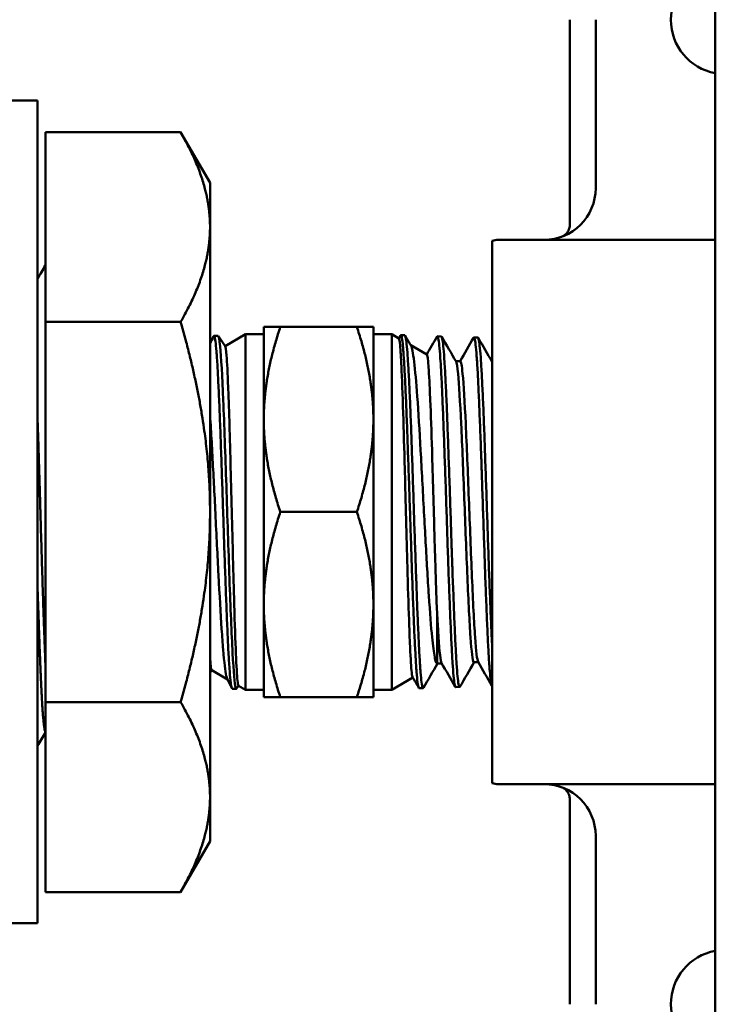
# Model space of a CAD drawing. Header units: inches. Extents: x 0 to 136, y 2 to 86.
# Tile 22 of 27: x 92.18 to 93.23, y 35.88 to 37.38. Entities that reach past the tile are written whole.
import ezdxf

# ---------------------------------------------------------------- set-up
doc = ezdxf.new("R2010")
doc.units = ezdxf.units.IN
doc.header["$LTSCALE"] = 4
doc.header["$MEASUREMENT"] = 0
doc.layers.add('Visible (ANSI)', color=7, linetype='Continuous', lineweight=50)

msp = doc.modelspace()

# ---------------------------------------------------------------- linework, layer by layer
at = {"layer": 'Visible (ANSI)'}
for p, q in [((93.2328, 26.6314), (93.2328, 65.6314)), ((93.0116, 37.3794), (93.0116, 37.0678)), ((93.051, 37.3794), (93.051, 37.1235)), ((92.1528, 37.2564), (92.2028, 37.2564)), ((92.2028, 36.0064), (92.2028, 37.2564)), ((92.2148, 37.2087), (92.4201, 37.2087)), ((92.2148, 37.2087), (92.2148, 36.9201)), ((92.4648, 37.1314), (92.4201, 37.2087)), ((92.4648, 37.0644), (92.4648, 37.1314)), ((92.4648, 36.6314), (92.4648, 37.0644)), ((92.8935, 36.2193), (92.8935, 37.0435)), ((92.9034, 37.0448), (93.2328, 37.0448)), ((92.2148, 36.9201), (92.4201, 36.9201)), ((92.2148, 36.9201), (92.2148, 36.3427)), ((92.5465, 36.9126), (92.5716, 36.9126)), ((92.5465, 36.9126), (92.5465, 36.772)), ((92.688, 36.9126), (92.5716, 36.9126)), ((92.7131, 36.9126), (92.688, 36.9126)), ((92.7131, 36.772), (92.7131, 36.9126)), ((92.4708, 36.899), (92.477, 36.8992)), ((92.4776, 36.8986), (92.488, 36.8833)), ((92.4878, 36.8836), (92.5187, 36.9014)), ((92.5187, 36.9014), (92.5187, 36.3614)), ((92.5187, 36.9014), (92.5465, 36.9014)), ((92.7409, 36.9014), (92.7131, 36.9014)), ((92.7409, 36.3614), (92.7409, 36.9014)), ((92.7519, 36.8951), (92.7409, 36.9014)), ((92.7517, 36.8952), (92.7543, 36.8997)), ((92.7608, 36.8999), (92.7548, 36.9001)), ((92.8164, 36.8982), (92.8104, 36.8984)), ((92.872, 36.8964), (92.8659, 36.8966)), ((92.7943, 36.8706), (92.7699, 36.8847)), ((92.8451, 36.8605), (92.8384, 36.8605)), ((92.5465, 36.772), (92.5465, 36.4908)), ((92.7131, 36.772), (92.7131, 36.4908)), ((92.4648, 36.1984), (92.4648, 36.6314)), ((92.688, 36.6314), (92.5716, 36.6314)), ((92.5465, 36.4908), (92.5465, 36.3501)), ((92.7131, 36.4908), (92.7131, 36.3501)), ((92.817, 36.4014), (92.8103, 36.4014)), ((92.8726, 36.4031), (92.8659, 36.4031)), ((92.4673, 36.3911), (92.4914, 36.3771)), ((92.7729, 36.3799), (92.7409, 36.3614)), ((92.4986, 36.3629), (92.5048, 36.3627)), ((92.5082, 36.3674), (92.5052, 36.363)), ((92.5081, 36.3675), (92.5187, 36.3614)), ((92.5187, 36.3614), (92.5465, 36.3614)), ((92.7409, 36.3614), (92.7131, 36.3614)), ((92.7886, 36.3637), (92.7826, 36.3636)), ((92.8442, 36.3655), (92.8382, 36.3653)), ((92.2148, 36.3427), (92.4201, 36.3427)), ((92.2148, 36.3427), (92.2148, 36.054)), ((92.5465, 36.3501), (92.5716, 36.3501)), ((92.688, 36.3501), (92.5716, 36.3501)), ((92.7131, 36.3501), (92.688, 36.3501)), ((92.8937, 36.2192), (92.8935, 36.2193)), ((92.9034, 36.218), (93.2328, 36.218)), ((92.4648, 36.1314), (92.4648, 36.1984)), ((93.0116, 36.1949), (93.0116, 35.8834)), ((92.4648, 36.1314), (92.4201, 36.054)), ((93.051, 36.1393), (93.051, 35.8834)), ((92.2148, 36.054), (92.4201, 36.054)), ((92.1528, 36.0064), (92.2028, 36.0064))]:
    msp.add_line(p, q, dxfattribs=at)
for centre, radius, start, end in [((93.2479, 37.3794), 0.0827, 100.4949, 259.5051), ((92.9723, 37.1235), 0.0787, 270.0005, 0), ((92.9034, 37.0054), 0.0394, 90, 104.4775), ((92.9034, 36.2574), 0.0394, 255.5225, 270), ((92.9723, 36.1393), 0.0787, 360, 89.9995), ((93.2479, 35.8834), 0.0827, 100.4949, 259.5051)]:
    msp.add_arc(centre, radius, start, end, dxfattribs=at)
for points, weights in [([(92.4648, 37.0644), (92.4648, 37.1314), (92.4201, 37.2087)], [1.50120367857, 1.50120367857, 1.39342210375]), ([(92.4201, 36.9201), (92.4648, 36.9974), (92.4648, 37.0644)], [1.39342210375, 1.50120367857, 1.50120367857]), ([(92.2144, 37.006), (92.2146, 37.0064), (92.2148, 37.0064)], [0.991733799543, 0.995614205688, 1]), ([(92.4648, 36.6314), (92.4648, 36.7654), (92.4201, 36.9201)], [1.50120367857, 1.50120367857, 1.39342210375]), ([(92.5716, 36.9126), (92.5465, 36.8373), (92.5465, 36.772)], [1.5170819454, 1.63442864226, 1.63442864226]), ([(92.7131, 36.772), (92.7131, 36.8373), (92.688, 36.9126)], [1.63442864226, 1.63442864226, 1.5170819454]), ([(92.5465, 36.772), (92.5465, 36.7068), (92.5716, 36.6314)], [1.63442864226, 1.63442864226, 1.5170819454]), ([(92.688, 36.6314), (92.7131, 36.7068), (92.7131, 36.772)], [1.5170819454, 1.63442864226, 1.63442864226]), ([(92.4201, 36.3427), (92.4648, 36.4974), (92.4648, 36.6314)], [1.39342210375, 1.50120367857, 1.50120367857]), ([(92.5716, 36.6314), (92.5465, 36.556), (92.5465, 36.4908)], [1.5170819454, 1.63442864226, 1.63442864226]), ([(92.7131, 36.4908), (92.7131, 36.556), (92.688, 36.6314)], [1.63442864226, 1.63442864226, 1.5170819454]), ([(92.5465, 36.4908), (92.5465, 36.4255), (92.5716, 36.3501)], [1.63442864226, 1.63442864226, 1.5170819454]), ([(92.688, 36.3501), (92.7131, 36.4255), (92.7131, 36.4908)], [1.5170819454, 1.63442864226, 1.63442864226]), ([(92.4648, 36.1984), (92.4648, 36.2654), (92.4201, 36.3427)], [1.50120367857, 1.50120367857, 1.39342210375]), ([(92.4201, 36.054), (92.4648, 36.1314), (92.4648, 36.1984)], [1.39342210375, 1.50120367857, 1.50120367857])]:
    msp.add_rational_spline(points, weights, degree=2, dxfattribs=at)
for points, knots in [([(92.9986, 37.0493), (92.9986, 37.0493), (92.9986, 37.0493), (92.9986, 37.0493), (92.9986, 37.0493), (92.9986, 37.0493), (92.9986, 37.0493), (92.9986, 37.0493), (92.9986, 37.0493), (92.9986, 37.0493), (92.9986, 37.0493), (92.9986, 37.0493), (92.9986, 37.0493), (92.9986, 37.0493), (92.9987, 37.0493), (92.9988, 37.0494), (92.9989, 37.0494), (92.9994, 37.0496), (92.9996, 37.0497), (93.0007, 37.0502), (93.0015, 37.0506), (93.0041, 37.0522), (93.0057, 37.0536), (93.0084, 37.0568), (93.0095, 37.0587), (93.011, 37.0626), (93.0115, 37.0646), (93.0116, 37.0671), (93.0116, 37.0675), (93.0116, 37.0678)], [0.00602017, 0.00602017, 0.00602017, 0.00602017, 0.00664362, 0.00664362, 0.0070371, 0.0070371, 0.00717718, 0.00717718, 0.00724734, 0.00724734, 0.00731809, 0.00731809, 0.00738913, 0.00738913, 0.00753126, 0.00753126, 0.00865951, 0.00865951, 0.01089754, 0.01089754, 0.01762508, 0.01762508, 0.03378751, 0.03378751, 0.04971113, 0.04971113, 0.06564334, 0.06564334, 0.06845627, 0.06845627, 0.06845627, 0.06845627]), ([(92.9987, 37.0493), (93.0006, 37.05), (93.0025, 37.0511), (93.0052, 37.0532), (93.0062, 37.0542), (93.0071, 37.0553)], [0.00045334, 0.00045334, 0.00045334, 0.00045334, 0.0161451, 0.0161451, 0.0269673, 0.0269673, 0.0269673, 0.0269673]), ([(92.4703, 36.8984), (92.4707, 36.8993), (92.4711, 36.8992), (92.4716, 36.8982), (92.4721, 36.897), (92.4726, 36.8944), (92.4731, 36.8906), (92.4736, 36.8867), (92.4741, 36.8816), (92.4746, 36.8753), (92.4751, 36.869), (92.4756, 36.8614), (92.4761, 36.8528), (92.4766, 36.8442), (92.4771, 36.8345), (92.4776, 36.8239), (92.4781, 36.8132), (92.4787, 36.8014), (92.4792, 36.789), (92.4797, 36.7767), (92.4802, 36.7636), (92.4807, 36.7498), (92.4812, 36.736), (92.4817, 36.7215), (92.4822, 36.7068), (92.4827, 36.6921), (92.4832, 36.6771), (92.4837, 36.6619), (92.4842, 36.6466), (92.4848, 36.631), (92.4853, 36.6157), (92.4858, 36.6004), (92.4862, 36.5853), (92.4867, 36.5703), (92.4873, 36.5553), (92.4878, 36.5405), (92.4883, 36.5264), (92.4888, 36.5123), (92.4893, 36.4988), (92.4898, 36.4859), (92.4903, 36.4729), (92.4908, 36.4606), (92.4913, 36.4494), (92.4918, 36.4381), (92.4923, 36.4278), (92.4928, 36.4184), (92.4931, 36.4137), (92.4934, 36.4092), (92.4936, 36.4051), (92.4939, 36.4009), (92.4941, 36.3971), (92.4944, 36.3935), (92.4949, 36.3864), (92.4954, 36.3805), (92.4959, 36.3758), (92.4961, 36.3734), (92.4964, 36.3714), (92.4966, 36.3697), (92.4969, 36.3679), (92.4971, 36.3665), (92.4974, 36.3655), (92.4978, 36.3638), (92.4982, 36.3629), (92.4986, 36.3629)], [0.87944669, 0.87944669, 0.87944669, 0.87944669, 0.8828125, 0.8828125, 0.8828125, 0.88671875, 0.88671875, 0.88671875, 0.890625, 0.890625, 0.890625, 0.89453125, 0.89453125, 0.89453125, 0.8984375, 0.8984375, 0.8984375, 0.90234375, 0.90234375, 0.90234375, 0.90625, 0.90625, 0.90625, 0.91015625, 0.91015625, 0.91015625, 0.9140625, 0.9140625, 0.9140625, 0.91796875, 0.91796875, 0.91796875, 0.921875, 0.921875, 0.921875, 0.92578125, 0.92578125, 0.92578125, 0.9296875, 0.9296875, 0.9296875, 0.93359375, 0.93359375, 0.93359375, 0.9375, 0.9375, 0.9375, 0.93945313, 0.93945313, 0.93945313, 0.94140625, 0.94140625, 0.94140625, 0.9453125, 0.9453125, 0.9453125, 0.94726563, 0.94726563, 0.94726563, 0.94921875, 0.94921875, 0.94921875, 0.95237831, 0.95237831, 0.95237831, 0.95237831]), ([(92.7519, 36.8951), (92.7527, 36.8946), (92.7536, 36.8881), (92.7548, 36.8697), (92.7553, 36.8621), (92.7565, 36.8343), (92.7575, 36.81), (92.7592, 36.7557), (92.76, 36.727), (92.7617, 36.6641), (92.7625, 36.6303), (92.7638, 36.5808), (92.7643, 36.5647), (92.7656, 36.5191), (92.7664, 36.4913), (92.7677, 36.4546), (92.7681, 36.4429), (92.7694, 36.4139), (92.7702, 36.3996), (92.7715, 36.3858), (92.7719, 36.3825), (92.7725, 36.3807), (92.7726, 36.3804), (92.7727, 36.3802)], [-5.421971, -5.421971, -5.421971, -5.421971, -5.172005, -5.172005, -5.045048, -5.045048, -4.778277, -4.778277, -4.537278, -4.537278, -4.279577, -4.279577, -4.15158, -4.15158, -3.906273, -3.906273, -3.776219, -3.776219, -3.539082, -3.539082, -3.408293, -3.408293, -3.379529, -3.379529, -3.379529, -3.379529]), ([(92.7543, 36.8997), (92.7544, 36.8998), (92.7545, 36.8999), (92.7546, 36.9), (92.7548, 36.9002), (92.7551, 36.9001), (92.7553, 36.8996), (92.7556, 36.8992), (92.7558, 36.8984), (92.7561, 36.8973), (92.7566, 36.8951), (92.7571, 36.8917), (92.7576, 36.887), (92.7579, 36.8846), (92.7581, 36.8819), (92.7584, 36.8789), (92.7586, 36.8759), (92.7589, 36.8726), (92.7591, 36.8691), (92.7596, 36.862), (92.7601, 36.8538), (92.7606, 36.8444), (92.7608, 36.8397), (92.7611, 36.8347), (92.7614, 36.8296), (92.7616, 36.8244), (92.7619, 36.819), (92.7621, 36.8134), (92.7626, 36.8022), (92.7631, 36.7902), (92.7636, 36.7772), (92.7639, 36.7708), (92.7641, 36.7641), (92.7644, 36.7573), (92.7646, 36.7506), (92.7649, 36.7437), (92.7651, 36.7367), (92.7656, 36.7227), (92.7661, 36.7082), (92.7667, 36.6932), (92.7672, 36.6783), (92.7677, 36.663), (92.7682, 36.6478), (92.7687, 36.6326), (92.7692, 36.6174), (92.7697, 36.6021), (92.7702, 36.5868), (92.7707, 36.5717), (92.7712, 36.5571), (92.7717, 36.5425), (92.7722, 36.5282), (92.7727, 36.5144), (92.7732, 36.5006), (92.7737, 36.4874), (92.7742, 36.475), (92.7747, 36.4627), (92.7752, 36.4511), (92.7757, 36.4403), (92.7762, 36.4295), (92.7768, 36.4197), (92.7773, 36.4111), (92.7778, 36.4024), (92.7782, 36.3948), (92.7787, 36.3884), (92.7792, 36.3819), (92.7797, 36.3767), (92.7803, 36.3727), (92.7808, 36.3688), (92.7813, 36.3661), (92.7818, 36.3647), (92.7821, 36.3639), (92.7823, 36.3635), (92.7826, 36.3635)], [0.03059933, 0.03059933, 0.03059933, 0.03059933, 0.03125, 0.03125, 0.03125, 0.03320312, 0.03320312, 0.03320312, 0.03515625, 0.03515625, 0.03515625, 0.0390625, 0.0390625, 0.0390625, 0.04101562, 0.04101562, 0.04101562, 0.04296875, 0.04296875, 0.04296875, 0.046875, 0.046875, 0.046875, 0.04882812, 0.04882812, 0.04882812, 0.05078125, 0.05078125, 0.05078125, 0.0546875, 0.0546875, 0.0546875, 0.05664062, 0.05664062, 0.05664062, 0.05859375, 0.05859375, 0.05859375, 0.0625, 0.0625, 0.0625, 0.06640625, 0.06640625, 0.06640625, 0.0703125, 0.0703125, 0.0703125, 0.07421875, 0.07421875, 0.07421875, 0.078125, 0.078125, 0.078125, 0.08203125, 0.08203125, 0.08203125, 0.0859375, 0.0859375, 0.0859375, 0.08984375, 0.08984375, 0.08984375, 0.09375, 0.09375, 0.09375, 0.09765625, 0.09765625, 0.09765625, 0.1015625, 0.1015625, 0.1015625, 0.10366026, 0.10366026, 0.10366026, 0.10366026]), ([(92.7891, 36.3642), (92.7887, 36.3635), (92.7883, 36.3636), (92.7878, 36.3648), (92.7873, 36.3661), (92.7869, 36.3687), (92.7863, 36.3726), (92.7858, 36.3765), (92.7853, 36.3817), (92.7848, 36.3881), (92.7843, 36.3945), (92.7838, 36.402), (92.7833, 36.4106), (92.7828, 36.4192), (92.7823, 36.4291), (92.7818, 36.4397), (92.7813, 36.4504), (92.7808, 36.4619), (92.7803, 36.4743), (92.7797, 36.4866), (92.7792, 36.4999), (92.7787, 36.5136), (92.7783, 36.5274), (92.7778, 36.5415), (92.7773, 36.5562), (92.7768, 36.5708), (92.7762, 36.5861), (92.7757, 36.6013), (92.7752, 36.6164), (92.7747, 36.6316), (92.7742, 36.6469), (92.7737, 36.6621), (92.7732, 36.6775), (92.7727, 36.6924), (92.7722, 36.7073), (92.7717, 36.7217), (92.7712, 36.7358), (92.7707, 36.7499), (92.7702, 36.7636), (92.7697, 36.7765), (92.7692, 36.7893), (92.7687, 36.8014), (92.7682, 36.8127), (92.7677, 36.824), (92.7672, 36.8345), (92.7667, 36.8438), (92.7661, 36.8532), (92.7656, 36.8614), (92.7651, 36.8686), (92.7646, 36.8757), (92.7641, 36.8818), (92.7636, 36.8866), (92.7631, 36.8913), (92.7626, 36.8948), (92.7621, 36.897), (92.7617, 36.8989), (92.7613, 36.8999), (92.7608, 36.8999)], [0.87954059, 0.87954059, 0.87954059, 0.87954059, 0.8828125, 0.8828125, 0.8828125, 0.88671875, 0.88671875, 0.88671875, 0.890625, 0.890625, 0.890625, 0.89453125, 0.89453125, 0.89453125, 0.8984375, 0.8984375, 0.8984375, 0.90234375, 0.90234375, 0.90234375, 0.90625, 0.90625, 0.90625, 0.91015625, 0.91015625, 0.91015625, 0.9140625, 0.9140625, 0.9140625, 0.91796875, 0.91796875, 0.91796875, 0.921875, 0.921875, 0.921875, 0.92578125, 0.92578125, 0.92578125, 0.9296875, 0.9296875, 0.9296875, 0.93359375, 0.93359375, 0.93359375, 0.9375, 0.9375, 0.9375, 0.94140625, 0.94140625, 0.94140625, 0.9453125, 0.9453125, 0.9453125, 0.94921875, 0.94921875, 0.94921875, 0.95252604, 0.95252604, 0.95252604, 0.95252604]), ([(92.8099, 36.8979), (92.8101, 36.8984), (92.8104, 36.8985), (92.8106, 36.8983), (92.8109, 36.8981), (92.8111, 36.8975), (92.8114, 36.8967), (92.8116, 36.8958), (92.8119, 36.8946), (92.8121, 36.8931), (92.8126, 36.8901), (92.8131, 36.8858), (92.8136, 36.8803), (92.8142, 36.8748), (92.8147, 36.868), (92.8152, 36.8601), (92.8157, 36.8522), (92.8162, 36.8432), (92.8167, 36.8332), (92.8172, 36.8232), (92.8177, 36.8121), (92.8182, 36.8003), (92.8187, 36.7884), (92.8192, 36.7758), (92.8197, 36.7625), (92.8202, 36.7492), (92.8207, 36.7351), (92.8212, 36.7207), (92.8217, 36.7063), (92.8222, 36.6915), (92.8228, 36.6765), (92.8233, 36.6615), (92.8238, 36.646), (92.8243, 36.6307), (92.8248, 36.6154), (92.8253, 36.6002), (92.8258, 36.5852), (92.8263, 36.5702), (92.8268, 36.5552), (92.8273, 36.5408), (92.8278, 36.5264), (92.8284, 36.5126), (92.8289, 36.4994), (92.8294, 36.4861), (92.8299, 36.4733), (92.8304, 36.4616), (92.8309, 36.4498), (92.8314, 36.439), (92.8319, 36.4291), (92.8324, 36.4191), (92.8329, 36.4101), (92.8334, 36.4023), (92.8339, 36.3946), (92.8344, 36.388), (92.8349, 36.3826), (92.8354, 36.3771), (92.8359, 36.3729), (92.8365, 36.37), (92.837, 36.3672), (92.8375, 36.3656), (92.838, 36.3653), (92.8381, 36.3653), (92.8381, 36.3653), (92.8382, 36.3653)], [0.17385976, 0.17385976, 0.17385976, 0.17385976, 0.17578125, 0.17578125, 0.17578125, 0.17773437, 0.17773437, 0.17773437, 0.1796875, 0.1796875, 0.1796875, 0.18359375, 0.18359375, 0.18359375, 0.1875, 0.1875, 0.1875, 0.19140625, 0.19140625, 0.19140625, 0.1953125, 0.1953125, 0.1953125, 0.19921875, 0.19921875, 0.19921875, 0.203125, 0.203125, 0.203125, 0.20703125, 0.20703125, 0.20703125, 0.2109375, 0.2109375, 0.2109375, 0.21484375, 0.21484375, 0.21484375, 0.21875, 0.21875, 0.21875, 0.22265625, 0.22265625, 0.22265625, 0.2265625, 0.2265625, 0.2265625, 0.23046875, 0.23046875, 0.23046875, 0.234375, 0.234375, 0.234375, 0.23828125, 0.23828125, 0.23828125, 0.2421875, 0.2421875, 0.2421875, 0.24609375, 0.24609375, 0.24609375, 0.24651315, 0.24651315, 0.24651315, 0.24651315]), ([(92.8447, 36.3659), (92.8445, 36.3656), (92.8443, 36.3654), (92.8441, 36.3655), (92.8436, 36.3656), (92.8431, 36.3671), (92.8426, 36.3698), (92.842, 36.3726), (92.8415, 36.3767), (92.841, 36.3819), (92.8405, 36.3872), (92.84, 36.3937), (92.8395, 36.4014), (92.8393, 36.4052), (92.839, 36.4094), (92.8388, 36.4138), (92.8385, 36.4182), (92.8383, 36.4229), (92.838, 36.4278), (92.8375, 36.4376), (92.837, 36.4483), (92.8365, 36.46), (92.8362, 36.4659), (92.8359, 36.472), (92.8357, 36.4783), (92.8354, 36.4846), (92.8352, 36.491), (92.835, 36.4976), (92.8345, 36.5107), (92.8339, 36.5245), (92.8334, 36.5389), (92.8332, 36.5461), (92.8329, 36.5535), (92.8326, 36.5609), (92.8324, 36.5682), (92.8321, 36.5757), (92.8319, 36.5832), (92.8314, 36.5981), (92.8309, 36.6133), (92.8304, 36.6287), (92.8299, 36.644), (92.8294, 36.6594), (92.8289, 36.6744), (92.8283, 36.6895), (92.8278, 36.7043), (92.8273, 36.7188), (92.8268, 36.7333), (92.8263, 36.7474), (92.8258, 36.7607), (92.8253, 36.774), (92.8248, 36.7867), (92.8243, 36.7987), (92.8238, 36.8107), (92.8233, 36.8218), (92.8227, 36.8318), (92.8222, 36.8419), (92.8217, 36.8509), (92.8212, 36.859), (92.8202, 36.8751), (92.8192, 36.8863), (92.8182, 36.8926), (92.8176, 36.8963), (92.817, 36.8982), (92.8164, 36.8982)], [0.73681047, 0.73681047, 0.73681047, 0.73681047, 0.73828125, 0.73828125, 0.73828125, 0.7421875, 0.7421875, 0.7421875, 0.74609375, 0.74609375, 0.74609375, 0.75, 0.75, 0.75, 0.75195313, 0.75195313, 0.75195313, 0.75390625, 0.75390625, 0.75390625, 0.7578125, 0.7578125, 0.7578125, 0.75976563, 0.75976563, 0.75976563, 0.76171875, 0.76171875, 0.76171875, 0.765625, 0.765625, 0.765625, 0.76757813, 0.76757813, 0.76757813, 0.76953125, 0.76953125, 0.76953125, 0.7734375, 0.7734375, 0.7734375, 0.77734375, 0.77734375, 0.77734375, 0.78125, 0.78125, 0.78125, 0.78515625, 0.78515625, 0.78515625, 0.7890625, 0.7890625, 0.7890625, 0.79296875, 0.79296875, 0.79296875, 0.796875, 0.796875, 0.796875, 0.8046875, 0.8046875, 0.8046875, 0.80932256, 0.80932256, 0.80932256, 0.80932256]), ([(92.8654, 36.8962), (92.8654, 36.8962), (92.8654, 36.8963), (92.8655, 36.8963), (92.866, 36.8971), (92.8665, 36.8965), (92.867, 36.8947), (92.8675, 36.8928), (92.868, 36.8896), (92.8685, 36.8852), (92.869, 36.8807), (92.8695, 36.875), (92.87, 36.8681), (92.8706, 36.8613), (92.8711, 36.8532), (92.8716, 36.844), (92.8721, 36.8347), (92.8726, 36.8246), (92.8731, 36.8135), (92.8734, 36.808), (92.8736, 36.8022), (92.8739, 36.7962), (92.8741, 36.7902), (92.8744, 36.7839), (92.8746, 36.7775), (92.8752, 36.7647), (92.8757, 36.7513), (92.8762, 36.7373), (92.8765, 36.7304), (92.8767, 36.7232), (92.877, 36.716), (92.8772, 36.7087), (92.8775, 36.7013), (92.8777, 36.6938), (92.8782, 36.6789), (92.8787, 36.6638), (92.8792, 36.6486), (92.8795, 36.641), (92.8797, 36.6334), (92.88, 36.6257), (92.8803, 36.618), (92.8805, 36.6103), (92.8808, 36.6027), (92.8813, 36.5874), (92.8818, 36.5725), (92.8823, 36.5579), (92.8828, 36.5432), (92.8833, 36.5288), (92.8838, 36.515), (92.8843, 36.5013), (92.8849, 36.4882), (92.8854, 36.4759), (92.8859, 36.4636), (92.8864, 36.4519), (92.8869, 36.4412), (92.8874, 36.4306), (92.8879, 36.421), (92.8884, 36.4125), (92.8889, 36.4039), (92.8895, 36.3964), (92.89, 36.3901), (92.8905, 36.3839), (92.891, 36.3789), (92.8915, 36.3751), (92.892, 36.3714), (92.8925, 36.3689), (92.893, 36.3677), (92.8932, 36.3674), (92.8934, 36.3671), (92.8935, 36.3671)], [0.31622878, 0.31622878, 0.31622878, 0.31622878, 0.31640625, 0.31640625, 0.31640625, 0.3203125, 0.3203125, 0.3203125, 0.32421875, 0.32421875, 0.32421875, 0.328125, 0.328125, 0.328125, 0.33203125, 0.33203125, 0.33203125, 0.3359375, 0.3359375, 0.3359375, 0.33789062, 0.33789062, 0.33789062, 0.33984375, 0.33984375, 0.33984375, 0.34375, 0.34375, 0.34375, 0.34570312, 0.34570312, 0.34570312, 0.34765625, 0.34765625, 0.34765625, 0.3515625, 0.3515625, 0.3515625, 0.35351562, 0.35351562, 0.35351562, 0.35546875, 0.35546875, 0.35546875, 0.359375, 0.359375, 0.359375, 0.36328125, 0.36328125, 0.36328125, 0.3671875, 0.3671875, 0.3671875, 0.37109375, 0.37109375, 0.37109375, 0.375, 0.375, 0.375, 0.37890625, 0.37890625, 0.37890625, 0.3828125, 0.3828125, 0.3828125, 0.38671875, 0.38671875, 0.38671875, 0.38799875, 0.38799875, 0.38799875, 0.38799875]), ([(92.8935, 36.429), (92.8934, 36.4323), (92.8932, 36.4356), (92.893, 36.4391), (92.8925, 36.4496), (92.892, 36.4611), (92.8915, 36.4733), (92.891, 36.4855), (92.8905, 36.4985), (92.89, 36.5122), (92.8894, 36.526), (92.8889, 36.5402), (92.8884, 36.5548), (92.8879, 36.5694), (92.8874, 36.5843), (92.8869, 36.5996), (92.8864, 36.6149), (92.8859, 36.6302), (92.8854, 36.6454), (92.8849, 36.6606), (92.8843, 36.6757), (92.8838, 36.6908), (92.8833, 36.7058), (92.8828, 36.7203), (92.8823, 36.7344), (92.8818, 36.7484), (92.8813, 36.762), (92.8808, 36.7749), (92.8803, 36.7879), (92.8797, 36.7999), (92.8792, 36.8111), (92.8787, 36.8223), (92.8782, 36.8327), (92.8777, 36.842), (92.8772, 36.8514), (92.8767, 36.8595), (92.8762, 36.8666), (92.8757, 36.8736), (92.8751, 36.8795), (92.8746, 36.8841), (92.8741, 36.8888), (92.8736, 36.8921), (92.8731, 36.8941), (92.8729, 36.8951), (92.8726, 36.8958), (92.8724, 36.8962), (92.8722, 36.8963), (92.8721, 36.8964), (92.872, 36.8964)], [0.61199612, 0.61199612, 0.61199612, 0.61199612, 0.61328125, 0.61328125, 0.61328125, 0.6171875, 0.6171875, 0.6171875, 0.62109375, 0.62109375, 0.62109375, 0.625, 0.625, 0.625, 0.62890625, 0.62890625, 0.62890625, 0.6328125, 0.6328125, 0.6328125, 0.63671875, 0.63671875, 0.63671875, 0.640625, 0.640625, 0.640625, 0.64453125, 0.64453125, 0.64453125, 0.6484375, 0.6484375, 0.6484375, 0.65234375, 0.65234375, 0.65234375, 0.65625, 0.65625, 0.65625, 0.66015625, 0.66015625, 0.66015625, 0.6640625, 0.6640625, 0.6640625, 0.66601563, 0.66601563, 0.66601563, 0.66704414, 0.66704414, 0.66704414, 0.66704414]), ([(92.488, 36.8833), (92.4887, 36.8824), (92.4893, 36.8777), (92.4908, 36.8587), (92.4916, 36.8422), (92.4928, 36.8103), (92.4933, 36.7986), (92.4941, 36.7729), (92.4945, 36.7591), (92.4957, 36.7143), (92.4966, 36.6812), (92.4979, 36.6309), (92.4983, 36.6145), (92.4996, 36.5645), (92.5004, 36.5318), (92.5021, 36.4717), (92.503, 36.4451), (92.5047, 36.4033), (92.5054, 36.388), (92.5067, 36.3737), (92.5071, 36.3704), (92.5077, 36.368), (92.5079, 36.3676), (92.5081, 36.3675)], [-3.002346, -3.002346, -3.002346, -3.002346, -2.805958, -2.805958, -2.555205, -2.555205, -2.429482, -2.429482, -2.303163, -2.303163, -2.0392, -2.0392, -1.913571, -1.913571, -1.650596, -1.650596, -1.384665, -1.384665, -1.131025, -1.131025, -1.001512, -1.001512, -0.944454, -0.944454, -0.944454, -0.944454]), ([(92.8102, 36.4014), (92.8095, 36.4012), (92.8089, 36.402), (92.8075, 36.4054), (92.8069, 36.4078), (92.8049, 36.4179), (92.8036, 36.4281), (92.8008, 36.457), (92.7991, 36.4779), (92.7965, 36.5172), (92.7956, 36.5307), (92.7934, 36.5699), (92.7917, 36.5992), (92.7891, 36.6479), (92.7882, 36.6639), (92.7866, 36.695), (92.7857, 36.7101), (92.7831, 36.7552), (92.7815, 36.783), (92.7782, 36.8286), (92.7766, 36.8464), (92.7742, 36.8665), (92.7734, 36.8721), (92.7718, 36.8801), (92.771, 36.8827), (92.7703, 36.884)], [-2.96019, -2.96019, -2.96019, -2.96019, -2.861962, -2.861962, -2.771294, -2.771294, -2.581916, -2.581916, -2.359005, -2.359005, -2.252184, -2.252184, -2.063822, -2.063822, -1.970533, -1.970533, -1.881092, -1.881092, -1.692307, -1.692307, -1.519105, -1.519105, -1.426559, -1.426559, -1.341962, -1.341962, -1.341962, -1.341962]), ([(92.7943, 36.8706), (92.7952, 36.8701), (92.796, 36.8636), (92.7974, 36.8457), (92.7978, 36.8386), (92.7986, 36.8219), (92.799, 36.8124), (92.8004, 36.7797), (92.8013, 36.7535), (92.8026, 36.711), (92.803, 36.6968), (92.8043, 36.6529), (92.8052, 36.6225), (92.8063, 36.5828), (92.8066, 36.5728), (92.8074, 36.547), (92.8079, 36.5316), (92.8089, 36.5037), (92.8093, 36.491), (92.8098, 36.4794)], [-1.369064, -1.369064, -1.369064, -1.369064, -1.134249, -1.134249, -1.021035, -1.021035, -0.906301, -0.906301, -0.668153, -0.668153, -0.555309, -0.555309, -0.326207, -0.326207, -0.247498, -0.247498, -0.119363, -0.119363, 0, 0, 0, 0]), ([(92.8387, 36.86), (92.8397, 36.8583), (92.8407, 36.852), (92.8433, 36.8251), (92.8449, 36.7984), (92.8481, 36.732), (92.8497, 36.6923), (92.8528, 36.6109), (92.8544, 36.5692), (92.8576, 36.4956), (92.8591, 36.4638), (92.8623, 36.4186), (92.8639, 36.4054), (92.8656, 36.4032), (92.8658, 36.4031), (92.8659, 36.4031)], [0.3154611, 0.3154611, 0.3154611, 0.3154611, 0.32007655, 0.32007655, 0.32723364, 0.32723364, 0.33439073, 0.33439073, 0.34154782, 0.34154782, 0.34870491, 0.34870491, 0.355862, 0.355862, 0.35651615, 0.35651615, 0.35651615, 0.35651615]), ([(92.8451, 36.8605), (92.8463, 36.8605), (92.8475, 36.854), (92.8503, 36.8251), (92.8519, 36.7984), (92.855, 36.732), (92.8566, 36.6923), (92.8598, 36.6109), (92.8613, 36.5692), (92.8645, 36.4956), (92.8661, 36.4638), (92.8692, 36.4193), (92.8707, 36.4063), (92.8723, 36.4036)], [0.31456511, 0.31456511, 0.31456511, 0.31456511, 0.32007655, 0.32007655, 0.32723364, 0.32723364, 0.33439073, 0.33439073, 0.34154782, 0.34154782, 0.34870491, 0.34870491, 0.35563799, 0.35563799, 0.35563799, 0.35563799]), ([(92.491, 36.378), (92.4905, 36.379), (92.49, 36.3806), (92.488, 36.3894), (92.4865, 36.4023), (92.484, 36.4318), (92.4832, 36.4422), (92.4808, 36.4773), (92.4793, 36.5052), (92.4769, 36.5504), (92.4761, 36.5655), (92.4745, 36.5968), (92.4738, 36.6131), (92.4715, 36.6595), (92.4699, 36.6891), (92.4677, 36.7312), (92.4669, 36.745), (92.4657, 36.7652), (92.4652, 36.7721), (92.4648, 36.7787)], [-2.120508, -2.120508, -2.120508, -2.120508, -2.036383, -2.036383, -1.768308, -1.768308, -1.647958, -1.647958, -1.399179, -1.399179, -1.28162, -1.28162, -1.157994, -1.157994, -0.929795, -0.929795, -0.811064, -0.811064, -0.745384, -0.745384, -0.745384, -0.745384]), ([(92.8098, 36.4794), (92.8101, 36.4729), (92.8105, 36.4667), (92.8124, 36.4332), (92.814, 36.414), (92.8159, 36.4039), (92.8163, 36.4026), (92.8167, 36.4019)], [0.26130226, 0.26130226, 0.26130226, 0.26130226, 0.26281984, 0.26281984, 0.26997693, 0.26997693, 0.27173161, 0.27173161, 0.27173161, 0.27173161]), ([(92.8098, 36.4794), (92.8098, 36.4676), (92.8098, 36.457), (92.8099, 36.4377), (92.81, 36.4293), (92.8101, 36.4161), (92.81, 36.411), (92.8101, 36.4037), (92.8102, 36.4017), (92.8102, 36.4014)], [-0.4848641, -0.4848641, -0.4848641, -0.4848641, -0.3655911, -0.3655911, -0.2422181, -0.2422181, -0.1263162, -0.1263162, 0, 0, 0, 0]), ([(92.4648, 36.41), (92.4648, 36.4098), (92.4648, 36.4096), (92.4657, 36.3977), (92.4665, 36.3915), (92.4673, 36.3911)], [-5.2818079, -5.2818079, -5.2818079, -5.2818079, -5.2775796, -5.2775796, -5.0422919, -5.0422919, -5.0422919, -5.0422919]), ([(93.0116, 36.1949), (93.0116, 36.1971), (93.0113, 36.1992), (93.0099, 36.2032), (93.0089, 36.2051), (93.0064, 36.2084), (93.0049, 36.2099), (93.0023, 36.2117), (93.0014, 36.2122), (93, 36.2129), (92.9995, 36.2131), (92.999, 36.2133), (92.9989, 36.2134), (92.9987, 36.2134), (92.9987, 36.2134), (92.9987, 36.2135), (92.9986, 36.2135), (92.9986, 36.2135), (92.9986, 36.2135), (92.9986, 36.2135), (92.9986, 36.2135), (92.9986, 36.2135), (92.9986, 36.2135), (92.9986, 36.2135), (92.9986, 36.2135), (92.9986, 36.2135), (92.9986, 36.2135), (92.9986, 36.2135), (92.9986, 36.2135), (92.9986, 36.2135)], [0, 0, 0, 0, 0.01616335, 0.01616335, 0.03208696, 0.03208696, 0.04801917, 0.04801917, 0.05590796, 0.05590796, 0.05989447, 0.05989447, 0.06064143, 0.06064143, 0.06092177, 0.06092177, 0.0610217, 0.0610217, 0.06107169, 0.06107169, 0.06112186, 0.06112186, 0.06117212, 0.06117212, 0.0612735, 0.0612735, 0.06167743, 0.06167743, 0.06244188, 0.06244188, 0.06244188, 0.06244188])]:
    msp.add_open_spline(points, degree=3, knots=knots, dxfattribs=at)
for points in [[(92.2028, 36.986), (92.2067, 36.9927), (92.2105, 36.9993), (92.2144, 37.006)], [(92.4648, 36.8872), (92.4666, 36.8909), (92.4684, 36.8947), (92.4703, 36.8984)], [(92.4801, 36.8831), (92.4791, 36.8938), (92.4781, 36.8992), (92.477, 36.8992)], [(92.7614, 36.8994), (92.7643, 36.8943), (92.7673, 36.8891), (92.7703, 36.884)], [(92.7941, 36.8707), (92.7994, 36.8798), (92.8046, 36.8888), (92.8099, 36.8979)], [(92.8169, 36.8976), (92.8242, 36.8851), (92.8315, 36.8726), (92.8387, 36.86)], [(92.8448, 36.8605), (92.8516, 36.8724), (92.8585, 36.8843), (92.8654, 36.8962)], [(92.8725, 36.896), (92.8795, 36.8839), (92.8865, 36.8717), (92.8935, 36.8596)], [(92.4849, 36.8011), (92.4833, 36.8381), (92.4817, 36.8668), (92.4801, 36.8831)], [(92.4896, 36.6713), (92.488, 36.7187), (92.4864, 36.764), (92.4849, 36.8011)], [(92.4943, 36.5302), (92.4928, 36.5746), (92.4912, 36.6239), (92.4896, 36.6713)], [(92.4991, 36.4173), (92.4975, 36.4463), (92.4959, 36.4857), (92.4943, 36.5302)], [(92.5038, 36.3644), (92.5022, 36.3698), (92.5007, 36.3883), (92.4991, 36.4173)], [(92.8106, 36.4014), (92.8035, 36.389), (92.7963, 36.3766), (92.7891, 36.3642)], [(92.8102, 36.4014), (92.8103, 36.4014), (92.8103, 36.4014), (92.8103, 36.4014)], [(92.8376, 36.3658), (92.8306, 36.3779), (92.8237, 36.3899), (92.8167, 36.4019)], [(92.8662, 36.4031), (92.859, 36.3907), (92.8518, 36.3783), (92.8447, 36.3659)], [(92.8932, 36.3675), (92.8862, 36.3795), (92.8792, 36.3916), (92.8723, 36.4036)], [(92.4675, 36.391), (92.4666, 36.3897), (92.4657, 36.3884), (92.4648, 36.387)], [(92.498, 36.3637), (92.4956, 36.3685), (92.4933, 36.3733), (92.491, 36.378)], [(92.7821, 36.364), (92.779, 36.3694), (92.7758, 36.3748), (92.7727, 36.3802)], [(92.5052, 36.363), (92.5048, 36.3623), (92.5043, 36.3628), (92.5038, 36.3644)], [(92.2148, 36.2966), (92.2108, 36.2897), (92.2068, 36.2827), (92.2028, 36.2758)]]:
    msp.add_open_spline(points, degree=3, dxfattribs=at)
for points, knots in [([(92.2028, 36.7678), (92.205, 36.7027), (92.207, 36.6314), (92.2109, 36.4929), (92.2148, 36.3949)], [0.807326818, 0.807326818, 0.807326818, 0.81, 0.81, 0.815, 0.815, 0.815]), ([(92.2028, 36.512), (92.205, 36.4454), (92.207, 36.3949), (92.2109, 36.297), (92.2148, 36.297)], [0.812326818, 0.812326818, 0.812326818, 0.815, 0.815, 0.82, 0.82, 0.82])]:
    msp.add_rational_spline(points, [0.962122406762, 0.95930322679, 1, 0.923879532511, 1], degree=2, knots=knots, dxfattribs=at)

doc.saveas('drawing.dxf')
